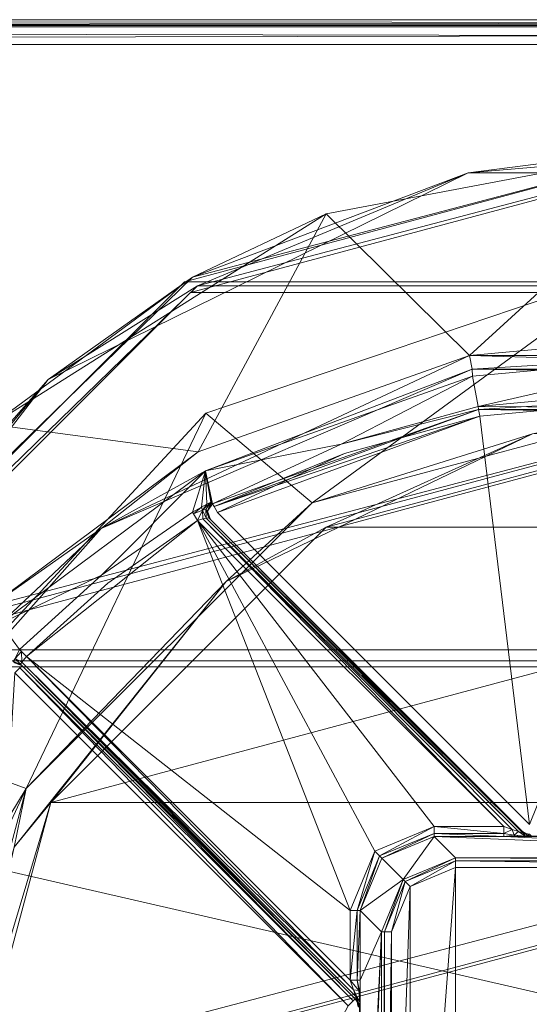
# Model space of a CAD drawing. Header units: millimetres. Extents: x -95 to 95, y -82 to 20.
# Tile 14 of 17: x -14 to -4, y 1 to 20. Entities that reach past the tile are written whole.
import ezdxf

# ---------------------------------------------------------------- set-up
doc = ezdxf.new("R2010")
doc.units = ezdxf.units.MM
doc.header["$LTSCALE"] = 2540
for name, color, linetype, lineweight in [('1', 7, 'Continuous', 18), ('10', 7, 'Continuous', 18), ('105', 7, 'Continuous', 18), ('117', 7, 'Continuous', 18), ('120', 7, 'Continuous', 18), ('121', 7, 'Continuous', 18), ('127', 7, 'Continuous', 18), ('143', 7, 'Continuous', 18), ('149', 7, 'Continuous', 18), ('15', 7, 'Continuous', 18), ('150', 7, 'Continuous', 18), ('151', 7, 'Continuous', 18), ('157', 7, 'Continuous', 18), ('158', 7, 'Continuous', 18), ('188', 7, 'Continuous', 18), ('189', 7, 'Continuous', 18), ('190', 7, 'Continuous', 18), ('191', 7, 'Continuous', 18), ('192', 7, 'Continuous', 18), ('193', 7, 'Continuous', 18), ('194', 7, 'Continuous', 18), ('195', 7, 'Continuous', 18), ('197', 7, 'Continuous', 18), ('199', 7, 'Continuous', 18), ('2', 7, 'Continuous', 18), ('200', 7, 'Continuous', 18), ('201', 7, 'Continuous', 18), ('202', 7, 'Continuous', 18), ('207', 7, 'Continuous', 18), ('218', 7, 'Continuous', 18), ('221', 7, 'Continuous', 18), ('222', 7, 'Continuous', 18), ('269', 7, 'Continuous', 18), ('271', 7, 'Continuous', 18), ('272', 7, 'Continuous', 18), ('273', 7, 'Continuous', 18), ('275', 7, 'Continuous', 18), ('279', 7, 'Continuous', 18), ('32', 7, 'Continuous', 18), ('69', 7, 'Continuous', 18), ('71', 7, 'Continuous', 18), ('74', 7, 'Continuous', 18), ('75', 7, 'Continuous', 18), ('77', 7, 'Continuous', 18), ('84', 7, 'Continuous', 18), ('85', 7, 'Continuous', 18), ('86', 7, 'Continuous', 18), ('91', 7, 'Continuous', 18)]:
    doc.layers.add(name, color=color, linetype=linetype, lineweight=lineweight)

msp = doc.modelspace()

# ---------------------------------------------------------------- linework, layer by layer
at = {"layer": '1', "color": 7, "linetype": 'Continuous'}
for points in [[(-94.5, 20), (94.5, 20), (-94.5, -20), (-94.5, 20)], [(-94.5, -20), (94.5, 20), (-34.625, -20), (-94.5, -20)], [(-34.625, -20), (94.5, 20), (-29.623, -20.689), (-34.625, -20)], [(-29.623, -20.689), (94.5, 20), (-25.002, -22.699), (-29.623, -20.689)], [(-25.002, -22.699), (94.5, 20), (-21.096, -25.882), (-25.002, -22.699)], [(-21.096, -25.882), (94.5, 20), (-18.193, -30), (-21.096, -25.882)], [(-18.193, -30), (94.5, 20), (25.005, -22.697), (-18.193, -30)]]:
    msp.add_3dface(points, dxfattribs=at)
at = {"layer": '10', "color": 7, "linetype": 'Continuous'}
for points in [[(94.5, 20.5, 0.5), (-94.5, 20.5, 0.5), (94.5, 20.5, 24), (94.5, 20.5, 0.5)], [(94.5, 20.5, 24), (-94.5, 20.5, 0.5), (93.495, 20.5, 27.75), (94.5, 20.5, 24)], [(93.495, 20.5, 27.75), (-94.5, 20.5, 0.5), (90.75, 20.5, 30.495), (93.495, 20.5, 27.75)], [(90.75, 20.5, 30.495), (-94.5, 20.5, 0.5), (87, 20.5, 31.5), (90.75, 20.5, 30.495)], [(87, 20.5, 31.5), (-94.5, 20.5, 0.5), (-87, 20.5, 31.5), (87, 20.5, 31.5)]]:
    msp.add_3dface(points, dxfattribs=at)
at = {"layer": '105', "linetype": 'Continuous'}
for points in [[(0, 18, 90), (-10.333, 15.282, 90), (-4.747, 17.396, 90.141), (0, 18, 90)], [(0, 18, 90), (-4.747, 17.396, 90.141), (4.747, 17.396, 90.141), (0, 18, 90)], [(-10.237, 15.106, 90.2), (0, 17.8, 90.2), (-4.747, 17.396, 90.141), (-10.237, 15.106, 90.2)], [(-4.747, 17.396, 90.141), (0, 17.8, 90.2), (4.747, 17.396, 90.141), (-4.747, 17.396, 90.141)], [(-10.333, 15.282, 90), (-13.264, 13.205, 90.141), (-4.747, 17.396, 90.141), (-10.333, 15.282, 90)], [(-13.264, 13.205, 90.141), (-10.237, 15.106, 90.2), (-4.747, 17.396, 90.141), (-13.264, 13.205, 90.141)], [(-10.333, 15.282, 90), (-17.992, 7.831, 90), (-13.264, 13.205, 90.141), (-10.333, 15.282, 90)], [(-17.824, 7.721, 90.2), (-10.237, 15.106, 90.2), (-13.264, 13.205, 90.141), (-17.824, 7.721, 90.2)], [(-17.992, 7.831, 90), (-19.056, 5.683, 90.141), (-13.264, 13.205, 90.141), (-17.992, 7.831, 90)], [(-19.056, 5.683, 90.141), (-17.824, 7.721, 90.2), (-13.264, 13.205, 90.141), (-19.056, 5.683, 90.141)]]:
    msp.add_3dface(points, dxfattribs=at)
at = {"layer": '117', "linetype": 'Continuous'}
for points in [[(0, 12.881, 87.7), (-3.505, 4.182, 87.7), (-4.51, 12.461, 87.7), (0, 12.881, 87.7)], [(-4.51, 12.461, 87.7), (-3.505, 4.182, 87.7), (-9.831, 10.508, 87.7), (-4.51, 12.461, 87.7)], [(-7.252, 11.705, 87.7), (-4.51, 12.461, 87.7), (-9.831, 10.508, 87.7), (-7.252, 11.705, 87.7)], [(-13.933, 7.256, 87.7), (-7.182, 0.505, 87.7), (-15.219, -14.542, 87.7), (-13.933, 7.256, 87.7)]]:
    msp.add_3dface(points, dxfattribs=at)
at = {"layer": '120', "linetype": 'Continuous'}
for points in [[(-5.006, 3.505, 69.295), (-5.438, 3.937, 85.805), (5.006, 3.505, 69.295), (-5.006, 3.505, 69.295)], [(5.006, 3.505, 69.295), (-5.438, 3.937, 85.805), (-4.026, 3.937, 85.805), (5.006, 3.505, 69.295)], [(-3.799, 3.938, 85.839), (4.026, 3.937, 85.805), (-4.026, 3.937, 85.805), (-3.799, 3.938, 85.839)], [(4.026, 3.937, 85.805), (5.006, 3.505, 69.295), (-4.026, 3.937, 85.805), (4.026, 3.937, 85.805)], [(-3.625, 3.941, 85.925), (3.762, 3.939, 85.852), (-3.799, 3.938, 85.839), (-3.625, 3.941, 85.925)], [(3.762, 3.939, 85.852), (4.026, 3.937, 85.805), (-3.799, 3.938, 85.839), (3.762, 3.939, 85.852)], [(-3.512, 3.944, 86.048), (3.584, 3.941, 85.959), (-3.625, 3.941, 85.925), (-3.512, 3.944, 86.048)], [(3.584, 3.941, 85.959), (3.762, 3.939, 85.852), (-3.625, 3.941, 85.925), (3.584, 3.941, 85.959)], [(-3.471, 3.948, 86.205), (3.584, 3.941, 85.959), (-3.512, 3.944, 86.048), (-3.471, 3.948, 86.205)]]:
    msp.add_3dface(points, dxfattribs=at)
at = {"layer": '121', "linetype": 'Continuous'}
for points in [[(-6.937, 2.438, 85.805), (-6.505, 2.006, 69.295), (-6.937, 1.026, 85.805), (-6.937, 2.438, 85.805)], [(-6.937, -8.438, 85.805), (-6.937, -7.026, 85.805), (-6.505, 2.006, 69.295), (-6.937, -8.438, 85.805)], [(-6.505, 2.006, 69.295), (-6.937, -7.026, 85.805), (-6.937, 1.026, 85.805), (-6.505, 2.006, 69.295)], [(-6.505, -8.006, 69.295), (-6.937, -8.438, 85.805), (-6.505, 2.006, 69.295), (-6.505, -8.006, 69.295)], [(-6.937, 1.026, 85.805), (-6.938, -6.799, 85.839), (-6.939, 0.762, 85.852), (-6.937, 1.026, 85.805)], [(-6.937, -7.026, 85.805), (-6.938, -6.799, 85.839), (-6.937, 1.026, 85.805), (-6.937, -7.026, 85.805)], [(-6.938, -6.799, 85.839), (-6.941, -6.625, 85.925), (-6.939, 0.762, 85.852), (-6.938, -6.799, 85.839)], [(-6.939, 0.762, 85.852), (-6.941, -6.625, 85.925), (-6.941, 0.584, 85.959), (-6.939, 0.762, 85.852)], [(-6.944, -6.512, 86.048), (-6.948, -6.471, 86.205), (-6.941, 0.584, 85.959), (-6.944, -6.512, 86.048)], [(-6.941, 0.584, 85.959), (-6.948, -6.471, 86.205), (-6.948, 0.471, 86.205), (-6.941, 0.584, 85.959)], [(-6.941, -6.625, 85.925), (-6.944, -6.512, 86.048), (-6.941, 0.584, 85.959), (-6.941, -6.625, 85.925)]]:
    msp.add_3dface(points, dxfattribs=at)
at = {"layer": '127', "linetype": 'Continuous'}
for points in [[(-5.438, 3.937, 85.805), (-6.066, 3.066, 69.293), (-6.498, 3.498, 85.807), (-5.438, 3.937, 85.805)], [(-5.438, 3.937, 85.805), (-5.006, 3.505, 69.295), (-6.066, 3.066, 69.293), (-5.438, 3.937, 85.805)], [(-6.066, 3.066, 69.293), (-6.937, 2.438, 85.805), (-6.498, 3.498, 85.807), (-6.066, 3.066, 69.293)], [(-6.505, 2.006, 69.295), (-6.937, 2.438, 85.805), (-6.066, 3.066, 69.293), (-6.505, 2.006, 69.295)]]:
    msp.add_3dface(points, dxfattribs=at)
at = {"layer": '143', "linetype": 'Continuous'}
for points in [[(-6.505, -8.006, 69.295), (-6.505, 2.006, 69.295), (-6.445, 2.006, 69.157), (-6.505, -8.006, 69.295)], [(-6.505, -8.006, 69.295), (-6.445, 2.006, 69.157), (-6.445, -8.006, 69.157), (-6.505, -8.006, 69.295)], [(-6.305, 2.006, 69.1), (-6.305, -8.006, 69.1), (-6.445, -8.006, 69.157), (-6.305, 2.006, 69.1)], [(-6.445, 2.006, 69.157), (-6.305, 2.006, 69.1), (-6.445, -8.006, 69.157), (-6.445, 2.006, 69.157)]]:
    msp.add_3dface(points, dxfattribs=at)
at = {"layer": '149', "linetype": 'Continuous'}
for points in [[(-5.006, 3.505, 69.295), (5.006, 3.505, 69.295), (5.006, 3.445, 69.157), (-5.006, 3.505, 69.295)], [(-5.006, 3.505, 69.295), (5.006, 3.445, 69.157), (-5.006, 3.445, 69.157), (-5.006, 3.505, 69.295)], [(5.006, 3.305, 69.1), (-5.006, 3.305, 69.1), (-5.006, 3.445, 69.157), (5.006, 3.305, 69.1)], [(5.006, 3.445, 69.157), (5.006, 3.305, 69.1), (-5.006, 3.445, 69.157), (5.006, 3.445, 69.157)]]:
    msp.add_3dface(points, dxfattribs=at)
at = {"layer": '15', "color": 7, "linetype": 'Continuous'}
for points in [[(87, 20.5, 31.5), (-87, 20.5, 31.5), (-87, 20.354, 31.854), (87, 20.5, 31.5)], [(87, 20.354, 31.854), (87, 20.5, 31.5), (-87, 20.354, 31.854), (87, 20.354, 31.854)], [(-87, 20, 32), (87, 20, 32), (87, 20.354, 31.854), (-87, 20, 32)], [(-87, 20, 32), (87, 20.354, 31.854), (-87, 20.354, 31.854), (-87, 20, 32)]]:
    msp.add_3dface(points, dxfattribs=at)
at = {"layer": '150', "linetype": 'Continuous'}
for points in [[(-6.066, 3.066, 69.293), (-5.006, 3.505, 69.295), (-6.023, 3.023, 69.157), (-6.066, 3.066, 69.293)], [(-5.006, 3.505, 69.295), (-5.006, 3.445, 69.157), (-6.023, 3.023, 69.157), (-5.006, 3.505, 69.295)], [(-5.006, 3.445, 69.157), (-5.925, 2.924, 69.1), (-6.023, 3.023, 69.157), (-5.006, 3.445, 69.157)], [(-5.006, 3.305, 69.1), (-5.925, 2.924, 69.1), (-5.006, 3.445, 69.157), (-5.006, 3.305, 69.1)], [(-6.505, 2.006, 69.295), (-6.066, 3.066, 69.293), (-6.445, 2.006, 69.157), (-6.505, 2.006, 69.295)], [(-6.445, 2.006, 69.157), (-6.066, 3.066, 69.293), (-6.023, 3.023, 69.157), (-6.445, 2.006, 69.157)], [(-6.305, 2.006, 69.1), (-6.445, 2.006, 69.157), (-6.023, 3.023, 69.157), (-6.305, 2.006, 69.1)], [(-5.925, 2.924, 69.1), (-6.305, 2.006, 69.1), (-6.023, 3.023, 69.157), (-5.925, 2.924, 69.1)]]:
    msp.add_3dface(points, dxfattribs=at)
at = {"layer": '151', "linetype": 'Continuous'}
for points in [[(-13.791, 7.397, 87.5), (-7.082, 0.605, 87.641), (-13.833, 7.356, 87.641), (-13.791, 7.397, 87.5)], [(-13.791, 7.397, 87.5), (-7.04, 0.646, 87.5), (-7.082, 0.605, 87.641), (-13.791, 7.397, 87.5)], [(-7.182, 0.505, 87.7), (-13.933, 7.256, 87.7), (-13.833, 7.356, 87.641), (-7.182, 0.505, 87.7)], [(-7.082, 0.605, 87.641), (-7.182, 0.505, 87.7), (-13.833, 7.356, 87.641), (-7.082, 0.605, 87.641)]]:
    msp.add_3dface(points, dxfattribs=at)
at = {"layer": '157', "linetype": 'Continuous'}
for points in [[(-13.699, 7.588, 86), (-7.072, 0.829, 86.023), (-13.796, 7.475, 86.066), (-13.699, 7.588, 86)], [(-13.699, 7.588, 86), (-7.137, 1.026, 86), (-7.072, 0.829, 86.023), (-13.699, 7.588, 86)], [(-7.006, 0.612, 86.2), (-13.823, 7.429, 86.2), (-13.796, 7.475, 86.066), (-7.006, 0.612, 86.2)], [(-7.03, 0.696, 86.077), (-7.006, 0.612, 86.2), (-13.796, 7.475, 86.066), (-7.03, 0.696, 86.077)], [(-7.072, 0.829, 86.023), (-7.03, 0.696, 86.077), (-13.796, 7.475, 86.066), (-7.072, 0.829, 86.023)]]:
    msp.add_3dface(points, dxfattribs=at)
at = {"layer": '158', "linetype": 'Continuous'}
for points in [[(-10.056, 10.393, 86.079), (-3.726, 4.039, 86.06), (-10.124, 10.375, 86.026), (-10.056, 10.393, 86.079)], [(-10.006, 10.4, 86.2), (-3.642, 4.014, 86.121), (-10.056, 10.393, 86.079), (-10.006, 10.4, 86.2)], [(-3.642, 4.014, 86.121), (-3.726, 4.039, 86.06), (-10.056, 10.393, 86.079), (-3.642, 4.014, 86.121)], [(-10.006, 10.4, 86.2), (-3.612, 4.006, 86.2), (-3.642, 4.014, 86.121), (-10.006, 10.4, 86.2)], [(-4.026, 4.137, 86), (-10.231, 10.342, 86), (-10.124, 10.375, 86.026), (-4.026, 4.137, 86)], [(-3.856, 4.081, 86.017), (-4.026, 4.137, 86), (-10.124, 10.375, 86.026), (-3.856, 4.081, 86.017)], [(-3.726, 4.039, 86.06), (-3.856, 4.081, 86.017), (-10.124, 10.375, 86.026), (-3.726, 4.039, 86.06)]]:
    msp.add_3dface(points, dxfattribs=at)
at = {"layer": '188', "linetype": 'Continuous'}
for points in [[(-3.612, 4.006, 86.2), (-3.646, 4.04, 87.5), (-3.582, 3.997, 87.503), (-3.612, 4.006, 86.2)], [(-3.547, 3.963, 86.203), (-3.612, 4.006, 86.2), (-3.582, 3.997, 87.503), (-3.547, 3.963, 86.203)], [(-3.505, 3.982, 87.505), (-3.547, 3.963, 86.203), (-3.582, 3.997, 87.503), (-3.505, 3.982, 87.505)], [(-3.547, 3.963, 86.203), (-3.505, 3.982, 87.505), (-3.471, 3.948, 86.205), (-3.547, 3.963, 86.203)]]:
    msp.add_3dface(points, dxfattribs=at)
at = {"layer": '189', "linetype": 'Continuous'}
for points in [[(-4.026, 4.137, 86), (-3.856, 4.081, 86.017), (-4.026, 3.998, 85.943), (-4.026, 4.137, 86)], [(-4.026, 3.998, 85.943), (-3.856, 4.081, 86.017), (-3.813, 3.962, 85.928), (-4.026, 3.998, 85.943)], [(-4.026, 3.937, 85.805), (-4.026, 3.998, 85.943), (-3.813, 3.962, 85.928), (-4.026, 3.937, 85.805)], [(-3.856, 4.081, 86.017), (-3.726, 4.039, 86.06), (-3.813, 3.962, 85.928), (-3.856, 4.081, 86.017)], [(-3.813, 3.962, 85.928), (-3.726, 4.039, 86.06), (-3.595, 3.945, 85.995), (-3.813, 3.962, 85.928)], [(-3.726, 4.039, 86.06), (-3.642, 4.014, 86.121), (-3.595, 3.945, 85.995), (-3.726, 4.039, 86.06)], [(-3.642, 4.014, 86.121), (-3.612, 4.006, 86.2), (-3.595, 3.945, 85.995), (-3.642, 4.014, 86.121)], [(-3.612, 4.006, 86.2), (-3.547, 3.963, 86.203), (-3.595, 3.945, 85.995), (-3.612, 4.006, 86.2)], [(-3.799, 3.938, 85.839), (-4.026, 3.937, 85.805), (-3.813, 3.962, 85.928), (-3.799, 3.938, 85.839)], [(-3.625, 3.941, 85.925), (-3.799, 3.938, 85.839), (-3.813, 3.962, 85.928), (-3.625, 3.941, 85.925)], [(-3.625, 3.941, 85.925), (-3.813, 3.962, 85.928), (-3.595, 3.945, 85.995), (-3.625, 3.941, 85.925)], [(-3.512, 3.944, 86.048), (-3.625, 3.941, 85.925), (-3.595, 3.945, 85.995), (-3.512, 3.944, 86.048)], [(-3.547, 3.963, 86.203), (-3.471, 3.948, 86.205), (-3.595, 3.945, 85.995), (-3.547, 3.963, 86.203)], [(-3.471, 3.948, 86.205), (-3.512, 3.944, 86.048), (-3.595, 3.945, 85.995), (-3.471, 3.948, 86.205)]]:
    msp.add_3dface(points, dxfattribs=at)
at = {"layer": '190', "linetype": 'Continuous'}
for points in [[(-5.438, 4.137, 86), (-4.026, 4.137, 86), (-4.026, 3.998, 85.943), (-5.438, 4.137, 86)], [(-5.438, 4.137, 86), (-4.026, 3.998, 85.943), (-5.438, 3.998, 85.943), (-5.438, 4.137, 86)], [(-4.026, 3.937, 85.805), (-5.438, 3.937, 85.805), (-5.438, 3.998, 85.943), (-4.026, 3.937, 85.805)], [(-4.026, 3.998, 85.943), (-4.026, 3.937, 85.805), (-5.438, 3.998, 85.943), (-4.026, 3.998, 85.943)]]:
    msp.add_3dface(points, dxfattribs=at)
at = {"layer": '191', "linetype": 'Continuous'}
for points in [[(-6.64, 3.639, 86), (-5.438, 4.137, 86), (-6.542, 3.542, 85.945), (-6.64, 3.639, 86)], [(-5.438, 4.137, 86), (-5.438, 3.998, 85.943), (-6.542, 3.542, 85.945), (-5.438, 4.137, 86)], [(-5.438, 3.998, 85.943), (-6.498, 3.498, 85.807), (-6.542, 3.542, 85.945), (-5.438, 3.998, 85.943)], [(-5.438, 3.937, 85.805), (-6.498, 3.498, 85.807), (-5.438, 3.998, 85.943), (-5.438, 3.937, 85.805)], [(-7.137, 2.438, 86), (-6.64, 3.639, 86), (-6.998, 2.438, 85.943), (-7.137, 2.438, 86)], [(-6.998, 2.438, 85.943), (-6.64, 3.639, 86), (-6.542, 3.542, 85.945), (-6.998, 2.438, 85.943)], [(-6.937, 2.438, 85.805), (-6.998, 2.438, 85.943), (-6.542, 3.542, 85.945), (-6.937, 2.438, 85.805)], [(-6.498, 3.498, 85.807), (-6.937, 2.438, 85.805), (-6.542, 3.542, 85.945), (-6.498, 3.498, 85.807)]]:
    msp.add_3dface(points, dxfattribs=at)
at = {"layer": '192', "linetype": 'Continuous'}
for points in [[(-7.137, 1.026, 86), (-7.137, 2.438, 86), (-6.998, 2.438, 85.943), (-7.137, 1.026, 86)], [(-7.137, 1.026, 86), (-6.998, 2.438, 85.943), (-6.998, 1.026, 85.943), (-7.137, 1.026, 86)], [(-6.937, 2.438, 85.805), (-6.937, 1.026, 85.805), (-6.998, 1.026, 85.943), (-6.937, 2.438, 85.805)], [(-6.998, 2.438, 85.943), (-6.937, 2.438, 85.805), (-6.998, 1.026, 85.943), (-6.998, 2.438, 85.943)]]:
    msp.add_3dface(points, dxfattribs=at)
at = {"layer": '193', "linetype": 'Continuous'}
for points in [[(-7.072, 0.829, 86.023), (-7.137, 1.026, 86), (-6.962, 0.813, 85.928), (-7.072, 0.829, 86.023)], [(-7.137, 1.026, 86), (-6.998, 1.026, 85.943), (-6.962, 0.813, 85.928), (-7.137, 1.026, 86)], [(-6.937, 1.026, 85.805), (-6.939, 0.762, 85.852), (-6.998, 1.026, 85.943), (-6.937, 1.026, 85.805)], [(-6.998, 1.026, 85.943), (-6.939, 0.762, 85.852), (-6.962, 0.813, 85.928), (-6.998, 1.026, 85.943)], [(-7.03, 0.696, 86.077), (-7.072, 0.829, 86.023), (-6.941, 0.584, 85.959), (-7.03, 0.696, 86.077)], [(-6.941, 0.584, 85.959), (-7.072, 0.829, 86.023), (-6.962, 0.813, 85.928), (-6.941, 0.584, 85.959)], [(-6.939, 0.762, 85.852), (-6.941, 0.584, 85.959), (-6.962, 0.813, 85.928), (-6.939, 0.762, 85.852)], [(-7.006, 0.612, 86.2), (-7.03, 0.696, 86.077), (-6.963, 0.547, 86.203), (-7.006, 0.612, 86.2)], [(-6.963, 0.547, 86.203), (-7.03, 0.696, 86.077), (-6.948, 0.471, 86.205), (-6.963, 0.547, 86.203)], [(-6.948, 0.471, 86.205), (-7.03, 0.696, 86.077), (-6.941, 0.584, 85.959), (-6.948, 0.471, 86.205)]]:
    msp.add_3dface(points, dxfattribs=at)
at = {"layer": '194', "linetype": 'Continuous'}
for points in [[(-7.04, 0.646, 87.5), (-7.006, 0.612, 86.2), (-6.963, 0.547, 86.203), (-7.04, 0.646, 87.5)], [(-7.04, 0.646, 87.5), (-6.963, 0.547, 86.203), (-6.997, 0.582, 87.503), (-7.04, 0.646, 87.5)], [(-6.948, 0.471, 86.205), (-6.982, 0.505, 87.505), (-6.997, 0.582, 87.503), (-6.948, 0.471, 86.205)], [(-6.963, 0.547, 86.203), (-6.948, 0.471, 86.205), (-6.997, 0.582, 87.503), (-6.963, 0.547, 86.203)]]:
    msp.add_3dface(points, dxfattribs=at)
at = {"layer": '195', "linetype": 'Continuous'}
for points in [[(-4.662, 13.268, 69.71), (0, 13.696, 69.912), (-4.547, 12.657, 87.507), (-4.662, 13.268, 69.71)], [(-4.547, 12.657, 87.507), (0, 13.696, 69.912), (0, 13.081, 87.507), (-4.547, 12.657, 87.507)]]:
    msp.add_3dface(points, dxfattribs=at)
at = {"layer": '197', "linetype": 'Continuous'}
for points in [[(-10.075, 11.349, 68.8), (-4.662, 13.268, 69.71), (-7.321, 11.893, 87.507), (-10.075, 11.349, 68.8)], [(-4.662, 13.268, 69.71), (-4.547, 12.657, 87.507), (-7.321, 11.893, 87.507), (-4.662, 13.268, 69.71)], [(-9.93, 10.682, 87.507), (-10.075, 11.349, 68.8), (-7.321, 11.893, 87.507), (-9.93, 10.682, 87.507)], [(-14.23, 8.254, 67.332), (-10.075, 11.349, 68.8), (-12.178, 9.234, 85.807), (-14.23, 8.254, 67.332)], [(-12.178, 9.234, 85.807), (-10.075, 11.349, 68.8), (-10.334, 10.513, 85.807), (-12.178, 9.234, 85.807)], [(-10.334, 10.513, 85.807), (-10.075, 11.349, 68.8), (-10.156, 10.617, 85.859), (-10.334, 10.513, 85.807)], [(-10.156, 10.617, 85.859), (-10.075, 11.349, 68.8), (-10.044, 10.678, 85.965), (-10.156, 10.617, 85.859)], [(-10.044, 10.678, 85.965), (-10.075, 11.349, 68.8), (-9.963, 10.715, 86.207), (-10.044, 10.678, 85.965)], [(-9.963, 10.715, 86.207), (-10.075, 11.349, 68.8), (-9.947, 10.698, 86.857), (-9.963, 10.715, 86.207)], [(-9.947, 10.698, 86.857), (-10.075, 11.349, 68.8), (-9.93, 10.682, 87.507), (-9.947, 10.698, 86.857)], [(-13.843, 7.727, 85.807), (-14.23, 8.254, 67.332), (-12.178, 9.234, 85.807), (-13.843, 7.727, 85.807)]]:
    msp.add_3dface(points, dxfattribs=at)
at = {"layer": '199', "linetype": 'Continuous'}
for points in [[(-10.062, 10.568, 86.206), (-9.963, 10.715, 86.207), (-10.029, 10.535, 87.506), (-10.062, 10.568, 86.206)], [(-9.963, 10.715, 86.207), (-9.947, 10.698, 86.857), (-10.029, 10.535, 87.506), (-9.963, 10.715, 86.207)], [(-9.947, 10.698, 86.857), (-9.93, 10.682, 87.507), (-10.029, 10.535, 87.506), (-9.947, 10.698, 86.857)], [(-9.972, 10.366, 87.5), (-9.989, 10.383, 86.85), (-10.062, 10.568, 86.206), (-9.972, 10.366, 87.5)], [(-9.972, 10.366, 87.5), (-10.062, 10.568, 86.206), (-10.029, 10.535, 87.506), (-9.972, 10.366, 87.5)], [(-9.989, 10.383, 86.85), (-10.006, 10.4, 86.2), (-10.062, 10.568, 86.206), (-9.989, 10.383, 86.85)]]:
    msp.add_3dface(points, dxfattribs=at)
at = {"layer": '2', "color": 7, "linetype": 'Continuous'}
for points in [[(-87, 20, 32), (-25.005, -22.697, 32), (18.193, -30, 32), (-87, 20, 32)], [(87, 20, 32), (-87, 20, 32), (87, -20, 32), (87, 20, 32)], [(87, -20, 32), (-87, 20, 32), (34.625, -20, 32), (87, -20, 32)], [(34.625, -20, 32), (-87, 20, 32), (29.623, -20.689, 32), (34.625, -20, 32)], [(29.623, -20.689, 32), (-87, 20, 32), (25.002, -22.699, 32), (29.623, -20.689, 32)], [(25.002, -22.699, 32), (-87, 20, 32), (21.096, -25.882, 32), (25.002, -22.699, 32)], [(21.096, -25.882, 32), (-87, 20, 32), (18.193, -30, 32), (21.096, -25.882, 32)]]:
    msp.add_3dface(points, dxfattribs=at)
at = {"layer": '200', "linetype": 'Continuous'}
for points in [[(-10.334, 10.513, 85.807), (-10.156, 10.617, 85.859), (-10.313, 10.478, 85.921), (-10.334, 10.513, 85.807)], [(-10.313, 10.478, 85.921), (-10.156, 10.617, 85.859), (-10.132, 10.553, 86.024), (-10.313, 10.478, 85.921)], [(-10.156, 10.617, 85.859), (-10.044, 10.678, 85.965), (-10.132, 10.553, 86.024), (-10.156, 10.617, 85.859)], [(-10.044, 10.678, 85.965), (-9.963, 10.715, 86.207), (-10.132, 10.553, 86.024), (-10.044, 10.678, 85.965)], [(-9.963, 10.715, 86.207), (-10.062, 10.568, 86.206), (-10.132, 10.553, 86.024), (-9.963, 10.715, 86.207)], [(-10.132, 10.553, 86.024), (-10.231, 10.342, 86), (-10.313, 10.478, 85.921), (-10.132, 10.553, 86.024)], [(-10.124, 10.375, 86.026), (-10.231, 10.342, 86), (-10.132, 10.553, 86.024), (-10.124, 10.375, 86.026)], [(-10.062, 10.568, 86.206), (-10.056, 10.393, 86.079), (-10.132, 10.553, 86.024), (-10.062, 10.568, 86.206)], [(-10.056, 10.393, 86.079), (-10.124, 10.375, 86.026), (-10.132, 10.553, 86.024), (-10.056, 10.393, 86.079)], [(-10.006, 10.4, 86.2), (-10.056, 10.393, 86.079), (-10.062, 10.568, 86.206), (-10.006, 10.4, 86.2)]]:
    msp.add_3dface(points, dxfattribs=at)
at = {"layer": '201', "linetype": 'Continuous'}
for points in [[(-13.927, 7.548, 86.02), (-13.843, 7.727, 85.807), (-13.799, 7.685, 85.944), (-13.927, 7.548, 86.02)], [(-13.796, 7.475, 86.066), (-13.927, 7.548, 86.02), (-13.799, 7.685, 85.944), (-13.796, 7.475, 86.066)], [(-13.699, 7.588, 86), (-13.796, 7.475, 86.066), (-13.799, 7.685, 85.944), (-13.699, 7.588, 86)], [(-13.823, 7.429, 86.2), (-13.969, 7.488, 86.205), (-13.927, 7.548, 86.02), (-13.823, 7.429, 86.2)], [(-13.796, 7.475, 86.066), (-13.823, 7.429, 86.2), (-13.927, 7.548, 86.02), (-13.796, 7.475, 86.066)]]:
    msp.add_3dface(points, dxfattribs=at)
at = {"layer": '202', "linetype": 'Continuous'}
for points in [[(-13.969, 7.488, 86.205), (-13.823, 7.429, 86.2), (-13.936, 7.456, 87.505), (-13.969, 7.488, 86.205)], [(-13.823, 7.429, 86.2), (-13.791, 7.397, 87.5), (-13.936, 7.456, 87.505), (-13.823, 7.429, 86.2)]]:
    msp.add_3dface(points, dxfattribs=at)
at = {"layer": '207', "linetype": 'Continuous'}
for points in [[(-9.93, 10.682, 87.507), (-7.321, 11.893, 87.507), (-4.536, 12.597, 87.644), (-9.93, 10.682, 87.507)], [(-9.898, 10.626, 87.646), (-9.93, 10.682, 87.507), (-4.536, 12.597, 87.644), (-9.898, 10.626, 87.646)], [(-4.51, 12.461, 87.7), (-9.898, 10.626, 87.646), (-4.536, 12.597, 87.644), (-4.51, 12.461, 87.7)], [(-7.321, 11.893, 87.507), (-4.547, 12.657, 87.507), (-4.536, 12.597, 87.644), (-7.321, 11.893, 87.507)], [(-4.51, 12.461, 87.7), (-7.252, 11.705, 87.7), (-9.898, 10.626, 87.646), (-4.51, 12.461, 87.7)], [(-7.252, 11.705, 87.7), (-9.831, 10.508, 87.7), (-9.898, 10.626, 87.646), (-7.252, 11.705, 87.7)]]:
    msp.add_3dface(points, dxfattribs=at)
at = {"layer": '218', "linetype": 'Continuous'}
for points in [[(-4.547, 12.657, 87.507), (0, 13.081, 87.507), (4.536, 12.597, 87.644), (-4.547, 12.657, 87.507)], [(4.51, 12.461, 87.7), (0, 12.881, 87.7), (-4.536, 12.597, 87.644), (4.51, 12.461, 87.7)], [(0, 12.881, 87.7), (-4.51, 12.461, 87.7), (-4.536, 12.597, 87.644), (0, 12.881, 87.7)], [(-4.536, 12.597, 87.644), (-4.547, 12.657, 87.507), (4.536, 12.597, 87.644), (-4.536, 12.597, 87.644)], [(4.51, 12.461, 87.7), (-4.536, 12.597, 87.644), (4.536, 12.597, 87.644), (4.51, 12.461, 87.7)]]:
    msp.add_3dface(points, dxfattribs=at)
at = {"layer": '221', "linetype": 'Continuous'}
for points in [[(-10.221, 11.739, 68.539), (-4.718, 13.689, 69.449), (-12.189, 10.18, 67.938), (-10.221, 11.739, 68.539)], [(-12.189, 10.18, 67.938), (-4.718, 13.689, 69.449), (-4.668, 13.411, 69.466), (-12.189, 10.18, 67.938)], [(-10.075, 11.349, 68.8), (-12.189, 10.18, 67.938), (-4.668, 13.411, 69.466), (-10.075, 11.349, 68.8)], [(-4.662, 13.268, 69.71), (-10.075, 11.349, 68.8), (-4.668, 13.411, 69.466), (-4.662, 13.268, 69.71)], [(-14.444, 8.591, 67.071), (-10.221, 11.739, 68.539), (-12.189, 10.18, 67.938), (-14.444, 8.591, 67.071)], [(-10.075, 11.349, 68.8), (-14.23, 8.254, 67.332), (-12.189, 10.18, 67.938), (-10.075, 11.349, 68.8)], [(-17.423, 4.283, 65.153), (-14.444, 8.591, 67.071), (-12.189, 10.18, 67.938), (-17.423, 4.283, 65.153)], [(-14.23, 8.254, 67.332), (-17.423, 4.283, 65.153), (-12.189, 10.18, 67.938), (-14.23, 8.254, 67.332)]]:
    msp.add_3dface(points, dxfattribs=at)
at = {"layer": '222', "linetype": 'Continuous'}
for points in [[(-4.718, 13.689, 69.449), (0, 14.122, 69.651), (4.718, 13.689, 69.449), (-4.718, 13.689, 69.449)], [(-4.718, 13.689, 69.449), (4.718, 13.689, 69.449), (4.668, 13.411, 69.466), (-4.718, 13.689, 69.449)], [(-4.668, 13.411, 69.466), (-4.718, 13.689, 69.449), (4.668, 13.411, 69.466), (-4.668, 13.411, 69.466)], [(4.662, 13.268, 69.71), (0, 13.696, 69.912), (-4.668, 13.411, 69.466), (4.662, 13.268, 69.71)], [(0, 13.696, 69.912), (-4.662, 13.268, 69.71), (-4.668, 13.411, 69.466), (0, 13.696, 69.912)], [(4.662, 13.268, 69.71), (-4.668, 13.411, 69.466), (4.668, 13.411, 69.466), (4.662, 13.268, 69.71)]]:
    msp.add_3dface(points, dxfattribs=at)
at = {"layer": '269', "color": 7, "linetype": 'Continuous'}
for points in [[(0, 17.75, 59.5), (-10.375, 14.97, 59.5), (10.375, 14.97, 59.5), (0, 17.75, 59.5)], [(-10.375, 14.97, 59.5), (-17.97, 7.375, 59.5), (10.375, 14.97, 59.5), (-10.375, 14.97, 59.5)], [(10.375, 14.97, 59.5), (-17.97, 7.375, 59.5), (17.97, 7.375, 59.5), (10.375, 14.97, 59.5)], [(-17.97, 7.375, 59.5), (-20.75, -3, 59.5), (17.97, 7.375, 59.5), (-17.97, 7.375, 59.5)], [(17.97, 7.375, 59.5), (-20.75, -3, 59.5), (20.75, -3, 59.5), (17.97, 7.375, 59.5)]]:
    msp.add_3dface(points, dxfattribs=at)
at = {"layer": '271', "color": 7, "linetype": 'Continuous'}
for points in [[(-10.375, 14.97, 59.5), (0, 17.75, 59.5), (-10.375, 14.97, 58.5), (-10.375, 14.97, 59.5)], [(-10.375, 14.97, 58.5), (0, 17.75, 59.5), (0, 17.75, 58.5), (-10.375, 14.97, 58.5)], [(-17.97, 7.375, 59.5), (-10.375, 14.97, 59.5), (-17.97, 7.375, 58.5), (-17.97, 7.375, 59.5)], [(-17.97, 7.375, 58.5), (-10.375, 14.97, 59.5), (-10.375, 14.97, 58.5), (-17.97, 7.375, 58.5)]]:
    msp.add_3dface(points, dxfattribs=at)
at = {"layer": '272', "linetype": 'Continuous'}
for points in [[(-7.625, 10.207, 62.4), (0, 12.25, 62.4), (-7.625, 10.207, 67.577), (-7.625, 10.207, 62.4)], [(-7.625, 10.207, 67.577), (0, 12.25, 62.4), (0, 12.25, 67.577), (-7.625, 10.207, 67.577)], [(-13.207, 4.625, 62.4), (-7.625, 10.207, 62.4), (-13.207, 4.625, 67.577), (-13.207, 4.625, 62.4)], [(-13.207, 4.625, 67.577), (-7.625, 10.207, 62.4), (-7.625, 10.207, 67.577), (-13.207, 4.625, 67.577)], [(-15.25, -3, 62.4), (-13.207, 4.625, 62.4), (-15.25, -3, 67.577), (-15.25, -3, 62.4)], [(-15.25, -3, 67.577), (-13.207, 4.625, 62.4), (-13.207, 4.625, 67.577), (-15.25, -3, 67.577)]]:
    msp.add_3dface(points, dxfattribs=at)
at = {"layer": '273', "linetype": 'Continuous'}
for points in [[(7.625, 10.207, 62.4), (0, 12.25, 62.4), (-7.625, 10.207, 62.4), (7.625, 10.207, 62.4)], [(13.207, 4.625, 62.4), (7.625, 10.207, 62.4), (-13.207, 4.625, 62.4), (13.207, 4.625, 62.4)], [(7.625, 10.207, 62.4), (-7.625, 10.207, 62.4), (-13.207, 4.625, 62.4), (7.625, 10.207, 62.4)], [(15.25, -3, 62.4), (13.207, 4.625, 62.4), (-15.25, -3, 62.4), (15.25, -3, 62.4)], [(13.207, 4.625, 62.4), (-13.207, 4.625, 62.4), (-15.25, -3, 62.4), (13.207, 4.625, 62.4)]]:
    msp.add_3dface(points, dxfattribs=at)
at = {"layer": '275', "linetype": 'Continuous'}
for points in [[(-10.065, 12.522, 59.5), (-7.912, 10.704, 67.7), (-1.433, 15.444, 59.5), (-10.065, 12.522, 59.5)], [(-7.912, 10.704, 67.7), (0, 12.823, 67.7), (-1.433, 15.444, 59.5), (-7.912, 10.704, 67.7)], [(-16.255, 5.833, 59.5), (-13.704, 4.912, 67.7), (-10.065, 12.522, 59.5), (-16.255, 5.833, 59.5)], [(-13.704, 4.912, 67.7), (-7.912, 10.704, 67.7), (-10.065, 12.522, 59.5), (-13.704, 4.912, 67.7)], [(-18.5, -3, 59.5), (-13.704, 4.912, 67.7), (-16.255, 5.833, 59.5), (-18.5, -3, 59.5)], [(-17.383, -3, 63.673), (-13.704, 4.912, 67.7), (-18.5, -3, 59.5), (-17.383, -3, 63.673)], [(-15.823, -3, 67.7), (-13.704, 4.912, 67.7), (-17.383, -3, 63.673), (-15.823, -3, 67.7)]]:
    msp.add_3dface(points, dxfattribs=at)
at = {"layer": '279', "linetype": 'Continuous'}
for points in [[(0, 12.823, 67.7), (-7.912, 10.704, 67.7), (-3.446, 12.099, 67.87), (0, 12.823, 67.7)], [(-7.625, 10.207, 67.577), (0, 12.25, 67.577), (-3.446, 12.099, 67.87), (-7.625, 10.207, 67.577)], [(-9.656, 9.108, 67.87), (-7.625, 10.207, 67.577), (-3.446, 12.099, 67.87), (-9.656, 9.108, 67.87)], [(-7.912, 10.704, 67.7), (-9.656, 9.108, 67.87), (-3.446, 12.099, 67.87), (-7.912, 10.704, 67.7)], [(-7.912, 10.704, 67.7), (-13.704, 4.912, 67.7), (-9.656, 9.108, 67.87), (-7.912, 10.704, 67.7)], [(-13.207, 4.625, 67.577), (-7.625, 10.207, 67.577), (-9.656, 9.108, 67.87), (-13.207, 4.625, 67.577)], [(-13.953, 3.72, 67.87), (-13.207, 4.625, 67.577), (-9.656, 9.108, 67.87), (-13.953, 3.72, 67.87)], [(-13.704, 4.912, 67.7), (-13.953, 3.72, 67.87), (-9.656, 9.108, 67.87), (-13.704, 4.912, 67.7)], [(-13.704, 4.912, 67.7), (-15.823, -3, 67.7), (-13.953, 3.72, 67.87), (-13.704, 4.912, 67.7)], [(-15.25, -3, 67.577), (-13.207, 4.625, 67.577), (-15.487, -3, 67.87), (-15.25, -3, 67.577)], [(-15.487, -3, 67.87), (-13.207, 4.625, 67.577), (-13.953, 3.72, 67.87), (-15.487, -3, 67.87)]]:
    msp.add_3dface(points, dxfattribs=at)
at = {"layer": '32', "color": 7, "linetype": 'Continuous'}
for points in [[(-94.5, 20.5, 0.5), (94.5, 20.5, 0.5), (94.5, 20.399, 0.199), (-94.5, 20.5, 0.5)], [(-94.5, 20.5, 0.5), (94.5, 20.399, 0.199), (-94.5, 20.399, 0.199), (-94.5, 20.5, 0.5)], [(94.5, 20.399, 0.199), (94.5, 20.354, 0.146), (-94.5, 20.399, 0.199), (94.5, 20.399, 0.199)], [(-94.5, 20.399, 0.199), (94.5, 20.354, 0.146), (-94.5, 20.354, 0.146), (-94.5, 20.399, 0.199)], [(94.5, 20), (-94.5, 20), (-94.5, 20.354, 0.146), (94.5, 20)], [(94.5, 20.354, 0.146), (94.5, 20), (-94.5, 20.354, 0.146), (94.5, 20.354, 0.146)]]:
    msp.add_3dface(points, dxfattribs=at)
at = {"layer": '69', "color": 7, "linetype": 'Continuous'}
for points in [[(0, 18, 58.5), (-10.5, 15.187, 58.5), (10.5, 15.187, 58.5), (0, 18, 58.5)], [(-10.5, 15.187, 58.5), (-18.187, 7.5, 58.5), (10.5, 15.187, 58.5), (-10.5, 15.187, 58.5)], [(10.5, 15.187, 58.5), (-18.187, 7.5, 58.5), (18.187, 7.5, 58.5), (10.5, 15.187, 58.5)], [(-21, -3, 58.5), (21, -3, 58.5), (18.187, 7.5, 58.5), (-21, -3, 58.5)], [(-18.187, 7.5, 58.5), (-21, -3, 58.5), (18.187, 7.5, 58.5), (-18.187, 7.5, 58.5)]]:
    msp.add_3dface(points, dxfattribs=at)
at = {"layer": '71', "color": 7, "linetype": 'Continuous'}
for points in [[(-10.5, 15.187, 58.5), (0, 18, 58.5), (-10.5, 15.187, 31), (-10.5, 15.187, 58.5)], [(-10.5, 15.187, 31), (0, 18, 58.5), (0, 18, 31), (-10.5, 15.187, 31)], [(-18.187, 7.5, 58.5), (-10.5, 15.187, 58.5), (-18.187, 7.5, 31), (-18.187, 7.5, 58.5)], [(-18.187, 7.5, 31), (-10.5, 15.187, 58.5), (-10.5, 15.187, 31), (-18.187, 7.5, 31)]]:
    msp.add_3dface(points, dxfattribs=at)
at = {"layer": '74', "linetype": 'Continuous'}
for points in [[(0, 18, 90), (-7.627, 16.566, 70.79), (-10.333, 15.282, 90), (0, 18, 90)], [(0, 18, 90), (0, 18, 71.459), (-7.627, 16.566, 70.79), (0, 18, 90)], [(-7.627, 16.566, 70.79), (-14.394, 12.291, 68.797), (-10.333, 15.282, 90), (-7.627, 16.566, 70.79)], [(-10.333, 15.282, 90), (-14.394, 12.291, 68.797), (-17.992, 7.831, 90), (-10.333, 15.282, 90)]]:
    msp.add_3dface(points, dxfattribs=at)
at = {"layer": '75', "linetype": 'Continuous'}
for points in [[(-5.006, 3.305, 69.1), (-5.924, -8.925, 69.1), (-5.925, 2.924, 69.1), (-5.006, 3.305, 69.1)], [(-5.006, -9.305, 69.1), (-5.924, -8.925, 69.1), (-5.006, 3.305, 69.1), (-5.006, -9.305, 69.1)], [(5.006, -9.305, 69.1), (-5.006, -9.305, 69.1), (5.006, 3.305, 69.1), (5.006, -9.305, 69.1)], [(5.006, 3.305, 69.1), (-5.006, -9.305, 69.1), (-5.006, 3.305, 69.1), (5.006, 3.305, 69.1)], [(-6.305, -8.006, 69.1), (-6.305, 2.006, 69.1), (-5.925, 2.924, 69.1), (-6.305, -8.006, 69.1)], [(-5.924, -8.925, 69.1), (-6.305, -8.006, 69.1), (-5.925, 2.924, 69.1), (-5.924, -8.925, 69.1)]]:
    msp.add_3dface(points, dxfattribs=at)
at = {"layer": '77', "linetype": 'Continuous'}
for points in [[(-7.627, 16.566, 70.79), (0, 18, 71.459), (-4.718, 13.689, 69.449), (-7.627, 16.566, 70.79)], [(-4.718, 13.689, 69.449), (0, 18, 71.459), (0, 14.122, 69.651), (-4.718, 13.689, 69.449)], [(-14.394, 12.291, 68.797), (-7.627, 16.566, 70.79), (-10.221, 11.739, 68.539), (-14.394, 12.291, 68.797)], [(-10.221, 11.739, 68.539), (-7.627, 16.566, 70.79), (-4.718, 13.689, 69.449), (-10.221, 11.739, 68.539)], [(-14.444, 8.591, 67.071), (-14.394, 12.291, 68.797), (-10.221, 11.739, 68.539), (-14.444, 8.591, 67.071)]]:
    msp.add_3dface(points, dxfattribs=at)
at = {"layer": '84', "linetype": 'Continuous'}
for points in [[(-10.231, 10.342, 86), (-7.137, 2.438, 86), (-13.699, 7.588, 86), (-10.231, 10.342, 86)], [(-12.054, 9.077, 86), (-10.231, 10.342, 86), (-13.699, 7.588, 86), (-12.054, 9.077, 86)], [(-6.64, 3.639, 86), (-7.137, 2.438, 86), (-10.231, 10.342, 86), (-6.64, 3.639, 86)], [(-5.438, 4.137, 86), (-6.64, 3.639, 86), (-10.231, 10.342, 86), (-5.438, 4.137, 86)], [(-4.026, 4.137, 86), (-5.438, 4.137, 86), (-10.231, 10.342, 86), (-4.026, 4.137, 86)], [(-7.137, 2.438, 86), (-7.137, 1.026, 86), (-13.699, 7.588, 86), (-7.137, 2.438, 86)]]:
    msp.add_3dface(points, dxfattribs=at)
at = {"layer": '85', "linetype": 'Continuous'}
for points in [[(-13.823, 7.429, 86.2), (-7.006, 0.612, 86.2), (-13.791, 7.397, 87.5), (-13.823, 7.429, 86.2)], [(-7.006, 0.612, 86.2), (-7.04, 0.646, 87.5), (-13.791, 7.397, 87.5), (-7.006, 0.612, 86.2)]]:
    msp.add_3dface(points, dxfattribs=at)
at = {"layer": '86', "linetype": 'Continuous'}
for points in [[(-3.646, 4.04, 87.5), (-3.612, 4.006, 86.2), (-10.006, 10.4, 86.2), (-3.646, 4.04, 87.5)], [(-10.006, 10.4, 86.2), (-9.989, 10.383, 86.85), (-3.646, 4.04, 87.5), (-10.006, 10.4, 86.2)], [(-9.972, 10.366, 87.5), (-3.646, 4.04, 87.5), (-9.989, 10.383, 86.85), (-9.972, 10.366, 87.5)]]:
    msp.add_3dface(points, dxfattribs=at)
at = {"layer": '91', "linetype": 'Continuous'}
for points in [[(0, 17.8, 90.2), (-10.237, 15.106, 90.2), (10.237, 15.106, 90.2), (0, 17.8, 90.2)], [(-10.237, 15.106, 90.2), (-17.824, 7.721, 90.2), (10.237, 15.106, 90.2), (-10.237, 15.106, 90.2)], [(10.237, 15.106, 90.2), (-17.824, 7.721, 90.2), (17.824, 7.721, 90.2), (10.237, 15.106, 90.2)], [(-17.824, 7.721, 90.2), (-20.792, -2.443, 90.2), (17.824, 7.721, 90.2), (-17.824, 7.721, 90.2)], [(17.824, 7.721, 90.2), (-20.792, -2.443, 90.2), (20.792, -2.443, 90.2), (17.824, 7.721, 90.2)]]:
    msp.add_3dface(points, dxfattribs=at)

doc.saveas('drawing.dxf')
